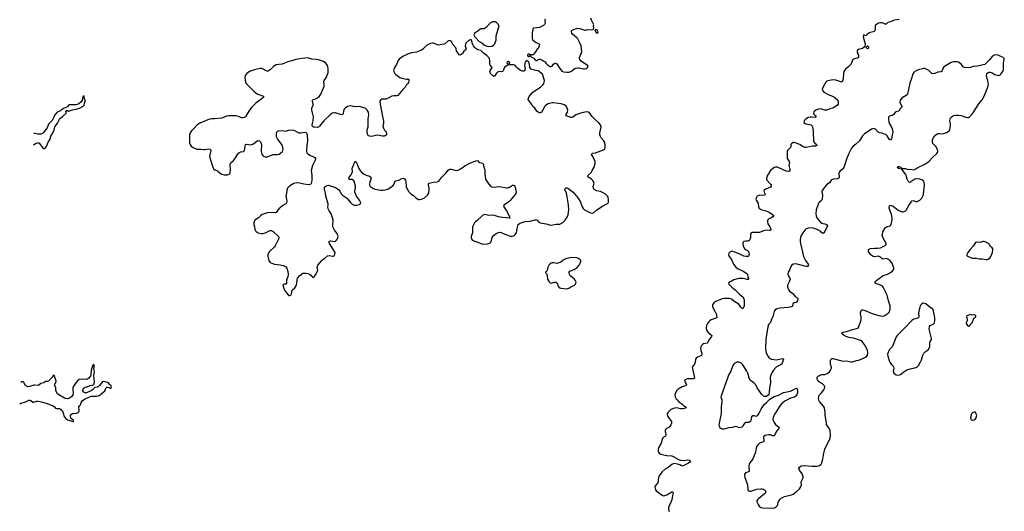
# Model space of a CAD drawing. Header units: inches. Extents: x 1835039 to 2027607, y 642849 to 774141.
# Tile 22 of 113: x 1837005 to 1856917, y 698015 to 707957. Entities that reach past the tile are written whole.
import ezdxf

# ---------------------------------------------------------------- set-up
doc = ezdxf.new("R2010")
doc.units = ezdxf.units.IN
doc.header["$MEASUREMENT"] = 0
for name, color, linetype in [('B8639', 7, 'Continuous'), ('B8649', 7, 'Continuous'), ('B8659', 7, 'Continuous'), ('B8730', 7, 'Continuous'), ('B8740', 7, 'Continuous'), ('B8750', 7, 'Continuous')]:
    doc.layers.add(name, color=color, linetype=linetype)

msp = doc.modelspace()

# ---------------------------------------------------------------- linework, layer by layer
at = {"layer": 'B8639', "color": 6, "elevation": 500}
msp.add_lwpolyline([(1837886, 700000), (1837903, 699930), (1837930, 699896), (1837970, 699865), (1838046, 699846), (1838090, 699826), (1838095, 699830), (1838093, 699850), (1838042, 699902), (1838030, 699923), (1838030, 699954), (1838050, 699982), (1838070, 699993), (1838150, 699998), (1838160, 700000)], dxfattribs=at)
at = {"layer": 'B8649', "color": 6, "elevation": 600}
for points in [[(1850000, 699466), (1849978, 699390), (1849930, 699310), (1849917, 699270), (1849919, 699230), (1849926, 699210), (1849940, 699190), (1849970, 699170), (1850000, 699164)], [(1850000, 698814), (1849990, 698805), (1849938, 698730), (1849923, 698690), (1849917, 698650), (1849917, 698610), (1849910, 698590), (1849860, 698540), (1849853, 698530), (1849850, 698510), (1849862, 698450), (1849875, 698430), (1850000, 698343)]]:
    msp.add_lwpolyline(points, dxfattribs=at)
at = {"layer": 'B8659', "color": 6}
for points, elevation in [([(1850108, 700000), (1850102, 699990), (1850102, 699970), (1850115, 699930), (1850127, 699910), (1850185, 699830), (1850188, 699810), (1850185, 699790), (1850176, 699764), (1850153, 699727), (1850130, 699710), (1850083, 699690), (1850064, 699670), (1850058, 699650), (1850058, 699630), (1850074, 699570), (1850073, 699550), (1850063, 699537), (1850025, 699515), (1850010, 699502), (1850000, 699466)], 600), ([(1851193, 700000), (1851193, 699993), (1851154, 699830), (1851144, 699750), (1851163, 699710), (1851190, 699690), (1851210, 699685), (1851250, 699685), (1851350, 699711), (1851430, 699720), (1851490, 699734), (1851553, 699713), (1851590, 699714), (1851617, 699723), (1851639, 699741), (1851675, 699805), (1851690, 699815), (1851750, 699820), (1851772, 699828), (1851790, 699844), (1851802, 699870), (1851811, 699929), (1851829, 699951), (1851850, 699951), (1851890, 699940), (1851910, 699944), (1851930, 699958), (1851962, 700000)], 700), ([(1852285, 700000), (1852270, 699979), (1852242, 699910), (1852238, 699870), (1852242, 699850), (1852260, 699810), (1852290, 699773), (1852359, 699719), (1852365, 699710), (1852358, 699690), (1852310, 699638), (1852278, 699562), (1852270, 699549), (1852258, 699542), (1852250, 699539), (1852230, 699543), (1852190, 699559), (1852150, 699565), (1852082, 699550), (1852053, 699530), (1852047, 699510), (1852057, 699450), (1852051, 699430), (1852030, 699415), (1851967, 699390), (1851947, 699373), (1851914, 699330), (1851898, 699290), (1851882, 699210), (1851836, 699090), (1851802, 699038), (1851762, 698990), (1851755, 698970), (1851751, 698930), (1851752, 698890), (1851760, 698850), (1851758, 698822), (1851746, 698810), (1851682, 698790), (1851667, 698773), (1851663, 698757), (1851670, 698698), (1851704, 698610), (1851721, 698550), (1851730, 698450), (1851747, 698427), (1851770, 698422), (1851790, 698424), (1851910, 698461), (1851990, 698472), (1852023, 698470), (1852050, 698461), (1852069, 698450), (1852086, 698430), (1852090, 698409), (1852085, 698390), (1852070, 698367), (1851947, 698270), (1851925, 698250), (1851915, 698230), (1851912, 698210), (1851916, 698190), (1851937, 698150), (1851959, 698119), (1851995, 698095), (1852030, 698083), (1852210, 698077), (1852270, 698085), (1852311, 698109), (1852330, 698130), (1852339, 698150), (1852345, 698190), (1852360, 698230), (1852381, 698259), (1852402, 698278), (1852470, 698317), (1852610, 698346), (1852650, 698362), (1852710, 698409), (1852773, 698470), (1852805, 698510), (1852812, 698530), (1852813, 698550), (1852808, 698610), (1852819, 698641), (1852846, 698690), (1852849, 698710), (1852832, 698770), (1852774, 698850), (1852765, 698870), (1852764, 698890), (1852774, 698910), (1852810, 698932), (1852870, 698943), (1853030, 698925), (1853130, 698928), (1853177, 698943), (1853210, 698970), (1853224, 698996), (1853250, 699070), (1853268, 699192), (1853288, 699270), (1853313, 699330), (1853397, 699490), (1853402, 699550), (1853397, 699657), (1853385, 699685), (1853345, 699730), (1853323, 699770), (1853319, 699810), (1853292, 699950), (1853291, 700000)], 700), ([(1856265, 700000), (1856255, 699985), (1856231, 699910), (1856240, 699880), (1856250, 699866), (1856270, 699856), (1856310, 699867), (1856330, 699881), (1856350, 699905), (1856362, 699950), (1856358, 699970), (1856343, 700000)], 700), ([(1850000, 699164), (1850090, 699146), (1850190, 699138), (1850237, 699117), (1850330, 699063), (1850370, 699046), (1850430, 699041), (1850514, 699054), (1850551, 699050), (1850570, 699030), (1850554, 699010), (1850527, 698990), (1850450, 698946), (1850410, 698931), (1850390, 698934), (1850354, 698954), (1850310, 698971), (1850250, 698979), (1850223, 698977), (1850190, 698961), (1850118, 698902), (1850059, 698870), (1850000, 698814)], 600), ([(1850000, 698343), (1850010, 698336), (1850030, 698330), (1850050, 698334), (1850090, 698351), (1850190, 698410), (1850214, 698410), (1850222, 698390), (1850207, 698333), (1850193, 698250), (1850129, 698090), (1850126, 698050), (1850140, 698010)], 600)]:
    msp.add_lwpolyline(points, dxfattribs=dict(at, elevation=elevation))
at = {"layer": 'B8730', "color": 6, "elevation": 500}
for points in [[(1837282, 705428), (1837340, 705460), (1837370, 705469), (1837390, 705464), (1837397, 705457), (1837470, 705366), (1837490, 705352), (1837510, 705351), (1837530, 705365), (1837546, 705390), (1837581, 705479), (1837616, 705530), (1837637, 705603), (1837670, 705658), (1837699, 705730), (1837715, 705790), (1837770, 705867), (1837819, 705961), (1837862, 705990), (1837942, 706070), (1837945, 706090), (1837941, 706110), (1837950, 706122), (1837970, 706119), (1837990, 706109), (1838070, 706133), (1838150, 706149), (1838211, 706170), (1838291, 706210), (1838311, 706230), (1838316, 706270), (1838331, 706311), (1838330, 706334), (1838314, 706350), (1838311, 706411), (1838290, 706411), (1838279, 706390), (1838267, 706333), (1838247, 706293), (1838204, 706256), (1838145, 706235), (1838030, 706238), (1838006, 706234), (1837993, 706227), (1837970, 706198), (1837903, 706170), (1837846, 706130), (1837828, 706112), (1837763, 706090), (1837716, 706030), (1837697, 705983), (1837661, 705919), (1837590, 705846), (1837558, 705770), (1837540, 705740), (1837486, 705674), (1837464, 705656), (1837430, 705644), (1837370, 705640), (1837310, 705658), (1837294, 705655)], [(1838160, 700000), (1838176, 700004), (1838190, 700012), (1838203, 700030), (1838209, 700050), (1838201, 700130), (1838213, 700150), (1838232, 700168), (1838255, 700230), (1838270, 700252), (1838292, 700270), (1838329, 700291), (1838450, 700343), (1838555, 700345), (1838590, 700348), (1838610, 700355), (1838633, 700370), (1838724, 700450), (1838739, 700470), (1838750, 700508), (1838770, 700524), (1838790, 700525), (1838816, 700516), (1838830, 700505), (1838850, 700505), (1838856, 700510), (1838861, 700530), (1838856, 700550), (1838822, 700582), (1838801, 700610), (1838730, 700636), (1838690, 700637), (1838670, 700624), (1838620, 700560), (1838590, 700534), (1838570, 700525), (1838524, 700516), (1838474, 700470), (1838447, 700453), (1838350, 700413), (1838330, 700410), (1838310, 700415), (1838292, 700430), (1838283, 700450), (1838283, 700470), (1838289, 700491), (1838307, 700513), (1838330, 700523), (1838370, 700532), (1838430, 700560), (1838476, 700564), (1838501, 700579), (1838510, 700593), (1838517, 700630), (1838501, 700759), (1838515, 700830), (1838505, 700910), (1838510, 700930), (1838510, 700982), (1838504, 700976), (1838490, 700975), (1838487, 700970), (1838450, 700867), (1838445, 700770), (1838437, 700750), (1838406, 700710), (1838386, 700694), (1838356, 700684), (1838290, 700689), (1838210, 700684), (1838190, 700670), (1838139, 700610), (1838089, 700531), (1838081, 700510), (1838079, 700470), (1838086, 700410), (1838077, 700370), (1838050, 700329), (1838010, 700301), (1837970, 700293), (1837930, 700297), (1837910, 700304), (1837797, 700370), (1837772, 700392), (1837739, 700450), (1837734, 700510), (1837709, 700570), (1837713, 700587), (1837737, 700610), (1837740, 700650), (1837730, 700690), (1837713, 700730), (1837710, 700754), (1837704, 700764), (1837690, 700771), (1837663, 700730), (1837590, 700646), (1837570, 700641), (1837530, 700641), (1837490, 700611), (1837430, 700597), (1837394, 700566), (1837379, 700561), (1837310, 700568), (1837290, 700566), (1837210, 700539), (1837170, 700535), (1837145, 700545), (1837123, 700563), (1837104, 700590), (1837090, 700630), (1837070, 700635), (1837050, 700631), (1837030, 700621), (1837027, 700618)], [(1837005, 700190), (1837030, 700201), (1837130, 700227), (1837190, 700260), (1837210, 700263), (1837230, 700254), (1837270, 700224), (1837281, 700221), (1837290, 700220), (1837350, 700240), (1837370, 700240), (1837410, 700235), (1837540, 700200), (1837681, 700150), (1837706, 700130), (1837730, 700102), (1837750, 700091), (1837810, 700095), (1837830, 700084), (1837874, 700030), (1837884, 700010), (1837886, 700000)]]:
    msp.add_lwpolyline(points, dxfattribs=at)
at = {"layer": 'B8740', "color": 6, "elevation": 600}
for points in [[(1846610, 707915), (1846568, 707912), (1846526, 707894), (1846496, 707870), (1846439, 707801), (1846415, 707785), (1846390, 707775), (1846330, 707772), (1846316, 707764), (1846270, 707727), (1846211, 707690), (1846196, 707670), (1846191, 707650), (1846211, 707610), (1846299, 707519), (1846350, 707488), (1846403, 707443), (1846450, 707422), (1846490, 707415), (1846550, 707424), (1846590, 707443), (1846617, 707470), (1846638, 707550), (1846641, 707630), (1846697, 707810), (1846698, 707830), (1846679, 707870), (1846650, 707900), (1846630, 707911)], [(1848650, 707758), (1848634, 707750), (1848662, 707690), (1848690, 707686), (1848698, 707690), (1848702, 707710), (1848690, 707738), (1848670, 707755)], [(1846130, 707554), (1846090, 707539), (1846030, 707484), (1846020, 707460), (1846017, 707430), (1846033, 707370), (1846030, 707350), (1845990, 707320), (1845950, 707268), (1845930, 707251), (1845910, 707242), (1845890, 707250), (1845876, 707270), (1845839, 707330), (1845831, 707370), (1845822, 707390), (1845771, 707450), (1845736, 707510), (1845710, 707530), (1845690, 707534), (1845670, 707527), (1845595, 707465), (1845550, 707454), (1845470, 707445), (1845410, 707470), (1845370, 707480), (1845350, 707481), (1845310, 707474), (1845270, 707457), (1845228, 707432), (1845157, 707363), (1845130, 707343), (1845030, 707298), (1844930, 707287), (1844850, 707260), (1844750, 707210), (1844682, 707158), (1844661, 707130), (1844628, 707052), (1844580, 706980), (1844569, 706950), (1844567, 706930), (1844572, 706910), (1844591, 706871), (1844609, 706849), (1844691, 706791), (1844735, 706775), (1844830, 706756), (1844870, 706752), (1844875, 706750), (1844876, 706730), (1844865, 706690), (1844854, 706670), (1844822, 706630), (1844797, 706590), (1844750, 706548), (1844650, 706426), (1844630, 706416), (1844570, 706420), (1844530, 706414), (1844470, 706376), (1844430, 706359), (1844410, 706353), (1844330, 706347), (1844302, 706330), (1844291, 706310), (1844296, 706250), (1844349, 705969), (1844364, 705910), (1844364, 705870), (1844347, 705807), (1844361, 705761), (1844384, 705724), (1844414, 705690), (1844426, 705650), (1844425, 705630), (1844396, 705610), (1844375, 705605), (1844344, 705604), (1844250, 705619), (1844210, 705617), (1844150, 705600), (1844110, 705595), (1844081, 705601), (1844055, 705615), (1844041, 705641), (1844030, 705690), (1844030, 705710), (1844031, 705730), (1844048, 705770), (1844051, 705790), (1844051, 705950), (1844067, 706030), (1844059, 706090), (1844035, 706130), (1843990, 706165), (1843870, 706199), (1843770, 706197), (1843730, 706211), (1843690, 706216), (1843637, 706203), (1843585, 706170), (1843566, 706150), (1843553, 706110), (1843545, 706055), (1843530, 706038), (1843510, 706036), (1843390, 706073), (1843370, 706075), (1843330, 706067), (1843298, 706050), (1843157, 705910), (1843070, 705801), (1843050, 705782), (1843030, 705778), (1842970, 705784), (1842947, 705787), (1842930, 705796), (1842922, 705810), (1842921, 705830), (1842940, 705910), (1842949, 705990), (1842911, 706130), (1842914, 706170), (1842939, 706230), (1842941, 706250), (1842924, 706310), (1842925, 706330), (1842937, 706343), (1842990, 706357), (1843026, 706374), (1843068, 706410), (1843095, 706450), (1843159, 706610), (1843162, 706650), (1843157, 706710), (1843165, 706730), (1843208, 706792), (1843240, 706890), (1843244, 706970), (1843228, 707030), (1843195, 707075), (1843148, 707110), (1843047, 707147), (1843010, 707154), (1842910, 707162), (1842830, 707183), (1842710, 707175), (1842590, 707151), (1842510, 707125), (1842430, 707106), (1842360, 707080), (1842310, 707055), (1842246, 707054), (1842190, 707042), (1842137, 707010), (1842070, 706943), (1842030, 706918), (1842010, 706915), (1841990, 706921), (1841930, 706960), (1841903, 706970), (1841870, 706973), (1841750, 706946), (1841653, 706907), (1841595, 706870), (1841563, 706830), (1841556, 706790), (1841573, 706690), (1841590, 706663), (1841738, 706510), (1841789, 706470), (1841824, 706450), (1841933, 706410), (1841936, 706390), (1841918, 706370), (1841783, 706270), (1841690, 706179), (1841639, 706110), (1841577, 706003), (1841568, 705992), (1841542, 705978), (1841510, 705971), (1841490, 705974), (1841430, 706002), (1841374, 706014), (1841230, 706016), (1841190, 706007), (1841090, 705964), (1840950, 705952), (1840890, 705955), (1840853, 705947), (1840807, 705933), (1840650, 705863), (1840590, 705821), (1840530, 705766), (1840481, 705710), (1840455, 705670), (1840441, 705630), (1840437, 705590), (1840437, 705510), (1840442, 705470), (1840452, 705430), (1840470, 705398), (1840513, 705373), (1840590, 705341), (1840610, 705337), (1840670, 705338), (1840730, 705329), (1840750, 705329), (1840830, 705346), (1840858, 705338), (1840864, 705330), (1840867, 705310), (1840841, 705190), (1840895, 705015), (1840923, 704943), (1840950, 704919), (1840990, 704908), (1841010, 704897), (1841056, 704856), (1841092, 704832), (1841138, 704818), (1841190, 704817), (1841210, 704820), (1841237, 704830), (1841254, 704846), (1841261, 704859), (1841268, 704930), (1841259, 705010), (1841262, 705038), (1841275, 705065), (1841330, 705111), (1841370, 705165), (1841407, 705233), (1841430, 705259), (1841470, 705282), (1841528, 705292), (1841549, 705311), (1841561, 705350), (1841570, 705430), (1841582, 705438), (1841590, 705441), (1841670, 705428), (1841690, 705430), (1841736, 705450), (1841810, 705506), (1841830, 705515), (1841857, 705510), (1841877, 705490), (1841895, 705435), (1841889, 705289), (1841900, 705240), (1841915, 705215), (1841938, 705198), (1841970, 705187), (1842010, 705185), (1842130, 705229), (1842210, 705232), (1842250, 705240), (1842310, 705286), (1842324, 705310), (1842330, 705350), (1842315, 705410), (1842306, 705430), (1842217, 705550), (1842198, 705590), (1842197, 705637), (1842201, 705670), (1842210, 705694), (1842230, 705710), (1842316, 705716), (1842390, 705706), (1842410, 705708), (1842450, 705724), (1842490, 705728), (1842550, 705722), (1842650, 705670), (1842690, 705668), (1842770, 705682), (1842790, 705678), (1842805, 705665), (1842817, 705630), (1842823, 705510), (1842810, 705426), (1842802, 705322), (1842805, 705285), (1842819, 705259), (1842850, 705230), (1842888, 705210), (1842950, 705186), (1842974, 705170), (1842985, 705150), (1842984, 705130), (1842924, 705010), (1842899, 704910), (1842913, 704810), (1842912, 704710), (1842907, 704673), (1842896, 704644), (1842876, 704624), (1842850, 704619), (1842749, 704630), (1842670, 704654), (1842610, 704657), (1842550, 704643), (1842470, 704600), (1842424, 704550), (1842404, 704510), (1842401, 704450), (1842389, 704390), (1842405, 704290), (1842398, 704250), (1842385, 704235), (1842323, 704197), (1842278, 704162), (1842244, 704130), (1842190, 704061), (1842170, 704050), (1842110, 704061), (1842010, 704051), (1841910, 704015), (1841883, 703997), (1841830, 703943), (1841760, 703900), (1841750, 703888), (1841741, 703850), (1841741, 703810), (1841754, 703770), (1841757, 703730), (1841770, 703691), (1841790, 703674), (1841830, 703650), (1841890, 703634), (1841930, 703635), (1841990, 703652), (1842050, 703689), (1842070, 703694), (1842090, 703692), (1842130, 703672), (1842239, 703570), (1842247, 703550), (1842246, 703530), (1842173, 703387), (1842156, 703364), (1842055, 703270), (1842025, 703210), (1842024, 703170), (1842045, 703090), (1842071, 703050), (1842107, 703030), (1842155, 703015), (1842210, 703005), (1842270, 703003), (1842330, 702987), (1842390, 702957), (1842410, 702930), (1842426, 702866), (1842434, 702810), (1842426, 702754), (1842403, 702690), (1842403, 702630), (1842390, 702610), (1842350, 702609), (1842339, 702601), (1842328, 702590), (1842331, 702570), (1842358, 702490), (1842410, 702430), (1842436, 702390), (1842450, 702381), (1842470, 702377), (1842490, 702387), (1842501, 702410), (1842516, 702484), (1842570, 702534), (1842602, 702590), (1842611, 702630), (1842615, 702705), (1842623, 702730), (1842670, 702786), (1842730, 702829), (1842750, 702833), (1842790, 702830), (1842830, 702823), (1842864, 702810), (1842891, 702790), (1842926, 702750), (1842950, 702748), (1842970, 702767), (1842990, 702797), (1843028, 702870), (1843032, 702890), (1843023, 702950), (1843033, 702990), (1843113, 703087), (1843138, 703110), (1843171, 703129), (1843230, 703179), (1843270, 703189), (1843330, 703177), (1843350, 703178), (1843368, 703192), (1843378, 703210), (1843384, 703250), (1843267, 703430), (1843261, 703450), (1843262, 703470), (1843270, 703479), (1843290, 703483), (1843370, 703474), (1843390, 703481), (1843410, 703496), (1843432, 703528), (1843443, 703570), (1843441, 703590), (1843427, 703630), (1843370, 703702), (1843340, 703770), (1843337, 703790), (1843347, 703910), (1843305, 704030), (1843262, 704090), (1843244, 704130), (1843239, 704170), (1843245, 704210), (1843242, 704230), (1843193, 704390), (1843186, 704450), (1843167, 704533), (1843170, 704570), (1843203, 704597), (1843250, 704608), (1843290, 704600), (1843390, 704566), (1843450, 704520), (1843481, 704490), (1843513, 704430), (1843530, 704408), (1843616, 704356), (1843636, 704336), (1843690, 704268), (1843730, 704229), (1843770, 704209), (1843813, 704207), (1843870, 704217), (1843890, 704230), (1843898, 704242), (1843901, 704250), (1843896, 704270), (1843875, 704310), (1843819, 704390), (1843785, 704470), (1843781, 704490), (1843793, 704550), (1843794, 704590), (1843770, 704690), (1843750, 704718), (1843730, 704726), (1843668, 704728), (1843661, 704750), (1843670, 704770), (1843710, 704821), (1843724, 704850), (1843733, 704890), (1843730, 704950), (1843735, 704970), (1843790, 705098), (1843810, 705086), (1843841, 705001), (1843865, 704950), (1843888, 704910), (1843910, 704882), (1843971, 704830), (1844010, 704812), (1844079, 704790), (1844108, 704770), (1844112, 704750), (1844109, 704730), (1844085, 704670), (1844076, 704630), (1844078, 704618), (1844089, 704589), (1844145, 704550), (1844190, 704533), (1844310, 704510), (1844350, 704509), (1844430, 704520), (1844450, 704529), (1844496, 704564), (1844550, 704595), (1844574, 704626), (1844601, 704690), (1844610, 704700), (1844671, 704709), (1844730, 704746), (1844770, 704754), (1844790, 704740), (1844806, 704706), (1844811, 704690), (1844822, 704570), (1844874, 704474), (1844913, 704433), (1844970, 704402), (1845014, 704354), (1845070, 704324), (1845090, 704321), (1845130, 704330), (1845190, 704357), (1845251, 704409), (1845266, 704430), (1845278, 704462), (1845288, 704510), (1845286, 704550), (1845273, 704610), (1845272, 704630), (1845283, 704650), (1845310, 704660), (1845370, 704672), (1845450, 704675), (1845481, 704690), (1845541, 704770), (1845626, 704854), (1845670, 704914), (1845690, 704930), (1845710, 704934), (1845730, 704932), (1845830, 704909), (1845870, 704916), (1845930, 704945), (1846010, 705001), (1846105, 705055), (1846250, 705112), (1846270, 705105), (1846293, 705073), (1846306, 705066), (1846370, 705053), (1846387, 705030), (1846391, 704971), (1846411, 704930), (1846414, 704910), (1846410, 704850), (1846424, 704730), (1846492, 704632), (1846530, 704585), (1846550, 704574), (1846570, 704570), (1846710, 704584), (1846850, 704555), (1846870, 704555), (1846910, 704570), (1846970, 704609), (1846990, 704612), (1847010, 704602), (1847020, 704590), (1847028, 704568), (1847043, 704470), (1847041, 704450), (1847032, 704430), (1846922, 704298), (1846890, 704270), (1846805, 704210), (1846791, 704190), (1846793, 704170), (1846850, 704090), (1846903, 703990), (1846914, 703946), (1846770, 703957), (1846690, 703973), (1846590, 704001), (1846490, 703997), (1846410, 704016), (1846390, 704012), (1846370, 704001), (1846250, 703887), (1846222, 703870), (1846202, 703850), (1846165, 703770), (1846162, 703650), (1846137, 703570), (1846136, 703550), (1846139, 703530), (1846149, 703509), (1846186, 703486), (1846270, 703460), (1846350, 703426), (1846390, 703419), (1846465, 703425), (1846510, 703439), (1846530, 703455), (1846547, 703490), (1846559, 703550), (1846570, 703570), (1846588, 703590), (1846638, 703630), (1846690, 703656), (1846730, 703657), (1846817, 703617), (1846930, 703578), (1846970, 703577), (1847008, 703590), (1847028, 703610), (1847051, 703650), (1847060, 703690), (1847063, 703737), (1847085, 703815), (1847110, 703837), (1847163, 703857), (1847233, 703873), (1847330, 703880), (1847430, 703910), (1847450, 703912), (1847470, 703903), (1847504, 703864), (1847530, 703850), (1847650, 703827), (1847710, 703806), (1847730, 703804), (1847790, 703806), (1847850, 703819), (1847930, 703824), (1847987, 703853), (1848036, 703904), (1848076, 703964), (1848095, 704010), (1848112, 704110), (1848103, 704210), (1848078, 704378), (1848060, 704450), (1848034, 704510), (1848032, 704530), (1848036, 704544), (1848050, 704554), (1848070, 704558), (1848090, 704552), (1848195, 704470), (1848300, 704350), (1848346, 704266), (1848383, 704170), (1848401, 704141), (1848430, 704115), (1848550, 704049), (1848590, 704043), (1848610, 704049), (1848677, 704110), (1848790, 704189), (1848882, 704230), (1848898, 704242), (1848912, 704270), (1848915, 704315), (1848906, 704366), (1848891, 704390), (1848850, 704428), (1848790, 704464), (1848750, 704480), (1848670, 704495), (1848623, 704523), (1848609, 704549), (1848605, 704585), (1848625, 704650), (1848586, 704710), (1848566, 704730), (1848504, 704770), (1848494, 704790), (1848503, 704810), (1848559, 704870), (1848585, 704910), (1848626, 704990), (1848640, 705050), (1848644, 705090), (1848639, 705110), (1848579, 705210), (1848571, 705230), (1848573, 705247), (1848590, 705256), (1848650, 705263), (1848813, 705327), (1848836, 705344), (1848848, 705370), (1848848, 705412), (1848836, 705476), (1848817, 705510), (1848763, 705570), (1848750, 705595), (1848740, 705630), (1848740, 705670), (1848762, 705790), (1848752, 705830), (1848718, 705870), (1848649, 705929), (1848581, 706001), (1848531, 706071), (1848510, 706086), (1848495, 706090), (1848469, 706091), (1848370, 706074), (1848291, 706049), (1848250, 706030), (1848193, 705987), (1848170, 705976), (1848150, 705976), (1848066, 706010), (1848049, 706030), (1848084, 706090), (1848089, 706130), (1848070, 706189), (1848052, 706212), (1848017, 706237), (1847957, 706257), (1847850, 706266), (1847790, 706279), (1847770, 706278), (1847690, 706253), (1847637, 706223), (1847623, 706210), (1847572, 706108), (1847555, 706085), (1847530, 706075), (1847510, 706077), (1847490, 706087), (1847466, 706106), (1847426, 706166), (1847385, 706205), (1847362, 706242), (1847294, 706330), (1847289, 706350), (1847310, 706401), (1847370, 706480), (1847408, 706512), (1847537, 706590), (1847590, 706648), (1847604, 706670), (1847611, 706691), (1847616, 706730), (1847576, 706856), (1847490, 706925), (1847417, 706937), (1847369, 706949), (1847350, 706959), (1847324, 706990), (1847317, 707057), (1847294, 707114), (1847270, 707128), (1847250, 707128), (1847230, 707098), (1847219, 707070), (1847215, 707030), (1847224, 706970), (1847223, 706950), (1847218, 706930), (1847203, 706917), (1847190, 706913), (1847170, 706915), (1847130, 706930), (1847070, 706974), (1847050, 706994), (1847030, 707024), (1847010, 707041), (1846990, 707047), (1846916, 707044), (1846883, 707037), (1846850, 707024), (1846807, 706993), (1846795, 706970), (1846790, 706930), (1846771, 706910), (1846750, 706906), (1846710, 706908), (1846670, 706896), (1846646, 706874), (1846610, 706817), (1846590, 706813), (1846567, 706827), (1846529, 706870), (1846514, 706910), (1846518, 706930), (1846530, 706950), (1846549, 706970), (1846559, 706990), (1846516, 707036), (1846512, 707052), (1846514, 707130), (1846507, 707170), (1846455, 707235), (1846382, 707282), (1846344, 707324), (1846330, 707333), (1846270, 707350), (1846230, 707376), (1846210, 707396), (1846181, 707430), (1846164, 707470), (1846145, 707545)], [(1846890, 707112), (1846859, 707090), (1846862, 707070), (1846870, 707065), (1846890, 707065), (1846910, 707078), (1846919, 707090), (1846906, 707106)], [(1847310, 707258), (1847290, 707258), (1847274, 707250), (1847274, 707230), (1847290, 707214), (1847310, 707214), (1847322, 707218), (1847326, 707250)], [(1848170, 703145), (1848070, 703131), (1848013, 703107), (1847946, 703054), (1847890, 703030), (1847867, 703027), (1847810, 703043), (1847770, 703041), (1847750, 703034), (1847730, 703023), (1847705, 702995), (1847686, 702950), (1847673, 702886), (1847637, 702850), (1847642, 702830), (1847664, 702810), (1847673, 702793), (1847680, 702710), (1847710, 702656), (1847730, 702638), (1847750, 702632), (1847829, 702649), (1847850, 702647), (1847872, 702630), (1847896, 702570), (1847909, 702550), (1847930, 702535), (1847948, 702528), (1848070, 702516), (1848110, 702528), (1848150, 702555), (1848224, 702590), (1848246, 702610), (1848255, 702630), (1848256, 702650), (1848240, 702690), (1848216, 702716), (1848139, 702779), (1848123, 702803), (1848116, 702830), (1848120, 702850), (1848133, 702870), (1848217, 702903), (1848276, 702944), (1848318, 702990), (1848342, 703030), (1848354, 703070), (1848350, 703090), (1848342, 703102), (1848307, 703127), (1848270, 703141)]]:
    msp.add_lwpolyline(points, close=True, dxfattribs=at)
msp.add_lwpolyline([(1847632, 707970), (1847628, 707950), (1847630, 707890), (1847621, 707859), (1847601, 707839), (1847520, 707800), (1847397, 707783), (1847390, 707778), (1847375, 707730), (1847368, 707688), (1847368, 707592), (1847376, 707550), (1847450, 707495), (1847511, 707471), (1847516, 707450), (1847498, 707390), (1847487, 707373), (1847470, 707362), (1847435, 707305), (1847402, 707270), (1847394, 707246), (1847350, 707246), (1847338, 707242), (1847334, 707210), (1847413, 707173), (1847422, 707150), (1847450, 707132), (1847470, 707132), (1847489, 707151), (1847510, 707162), (1847530, 707162), (1847565, 707145), (1847590, 707122), (1847630, 707102), (1847651, 707071), (1847671, 707051), (1847730, 707012), (1847750, 707011), (1847770, 707018), (1847802, 707058), (1847824, 707076), (1847850, 707079), (1847870, 707064), (1847912, 706990), (1847970, 706916), (1848005, 706905), (1848070, 706899), (1848110, 706899), (1848150, 706908), (1848230, 706967), (1848250, 706977), (1848290, 706986), (1848310, 706985), (1848350, 706979), (1848410, 706962), (1848430, 706961), (1848470, 706973), (1848489, 706990), (1848498, 707010), (1848493, 707030), (1848481, 707041), (1848406, 707086), (1848360, 707120), (1848330, 707150), (1848324, 707170), (1848326, 707190), (1848370, 707310), (1848358, 707430), (1848318, 707518), (1848289, 707569), (1848270, 707592), (1848185, 707665), (1848168, 707688), (1848161, 707710), (1848163, 707730), (1848176, 707744), (1848203, 707757), (1848290, 707786), (1848330, 707780), (1848435, 707745), (1848455, 707745), (1848490, 707758), (1848570, 707751), (1848599, 707761), (1848615, 707785), (1848609, 707830), (1848613, 707850), (1848566, 707946), (1848553, 707990)], dxfattribs=at)
at = {"layer": 'B8750', "color": 6}
for points, elevation in [([(1854790, 707960), (1854690, 707946), (1854650, 707927), (1854587, 707910), (1854562, 707898), (1854530, 707870), (1854510, 707868), (1854470, 707888), (1854450, 707892), (1854410, 707893), (1854370, 707884), (1854330, 707862), (1854315, 707850), (1854305, 707835), (1854307, 707753), (1854290, 707725), (1854268, 707712), (1854203, 707697), (1854174, 707686), (1854141, 707659), (1854130, 707644), (1854110, 707632), (1854083, 707643), (1854070, 707654), (1854064, 707610), (1854101, 707470), (1854104, 707450), (1854098, 707422), (1854080, 707400), (1854050, 707374), (1853970, 707355), (1853950, 707342), (1853942, 707330), (1853940, 707310), (1853966, 707230), (1853970, 707210), (1853968, 707190), (1853944, 707176), (1853870, 707159), (1853856, 707150), (1853810, 707052), (1853770, 707009), (1853705, 706955), (1853688, 706932), (1853673, 706907), (1853664, 706876), (1853659, 706761), (1853648, 706712), (1853630, 706700), (1853610, 706702), (1853507, 706733), (1853450, 706739), (1853350, 706724), (1853330, 706714), (1853307, 706693), (1853278, 706650), (1853237, 706570), (1853233, 706550), (1853238, 706530), (1853270, 706490), (1853370, 706439), (1853463, 706403), (1853499, 706379), (1853547, 706330), (1853558, 706310), (1853556, 706250), (1853541, 706230), (1853515, 706210), (1853450, 706169), (1853386, 706154), (1853330, 706129), (1853290, 706127), (1853230, 706147), (1853190, 706154), (1853158, 706150), (1853105, 706130), (1853066, 706094), (1853058, 706070), (1853067, 706047), (1853101, 706010), (1853113, 705990), (1853090, 705981), (1853010, 705989), (1852990, 705988), (1852960, 705980), (1852938, 705970), (1852889, 705930), (1852869, 705910), (1852864, 705890), (1852872, 705870), (1852902, 705850), (1853009, 705829), (1853033, 705810), (1853040, 705790), (1853042, 705750), (1853052, 705692), (1853059, 705510), (1853065, 705490), (1853080, 705470), (1853119, 705430), (1853123, 705410), (1853098, 705402), (1853030, 705397), (1852910, 705370), (1852890, 705371), (1852846, 705386), (1852781, 705430), (1852690, 705467), (1852670, 705472), (1852649, 705471), (1852611, 705450), (1852602, 705430), (1852598, 705390), (1852591, 705370), (1852539, 705321), (1852531, 705310), (1852528, 705290), (1852524, 705190), (1852528, 705150), (1852565, 705090), (1852570, 705070), (1852561, 705010), (1852580, 704930), (1852581, 704910), (1852573, 704890), (1852550, 704886), (1852506, 704894), (1852430, 704925), (1852330, 704975), (1852290, 704976), (1852270, 704970), (1852236, 704950), (1852190, 704905), (1852130, 704810), (1852107, 704750), (1852108, 704730), (1852115, 704710), (1852189, 704630), (1852203, 704610), (1852204, 704590), (1852186, 704570), (1852094, 704530), (1852063, 704510), (1852057, 704490), (1852061, 704470), (1852080, 704430), (1852074, 704410), (1852030, 704402), (1851972, 704408), (1851950, 704405), (1851922, 704390), (1851898, 704350), (1851894, 704330), (1851896, 704310), (1851938, 704250), (1851944, 704170), (1851950, 704150), (1851960, 704140), (1851970, 704130), (1852010, 704112), (1852077, 704097), (1852147, 704070), (1852244, 704010), (1852246, 703990), (1852235, 703970), (1852204, 703950), (1852153, 703927), (1852134, 703910), (1852126, 703890), (1852126, 703870), (1852136, 703830), (1852175, 703770), (1852192, 703730), (1852194, 703706), (1852183, 703697), (1852170, 703695), (1852110, 703699), (1852050, 703690), (1851966, 703654), (1851930, 703652), (1851844, 703656), (1851809, 703651), (1851795, 703645), (1851784, 703616), (1851785, 703550), (1851770, 703506), (1851750, 703485), (1851730, 703478), (1851690, 703480), (1851650, 703472), (1851632, 703450), (1851629, 703431), (1851635, 703385), (1851654, 703334), (1851670, 703319), (1851724, 703290), (1851744, 703270), (1851755, 703210), (1851753, 703190), (1851742, 703178), (1851729, 703171), (1851690, 703167), (1851650, 703172), (1851582, 703210), (1851510, 703242), (1851410, 703274), (1851390, 703271), (1851376, 703264), (1851359, 703250), (1851347, 703233), (1851342, 703210), (1851352, 703170), (1851400, 703110), (1851441, 703010), (1851489, 702950), (1851536, 702916), (1851650, 702862), (1851716, 702816), (1851725, 702805), (1851728, 702748), (1851741, 702730), (1851746, 702710), (1851736, 702704), (1851710, 702700), (1851675, 702715), (1851630, 702723), (1851550, 702721), (1851450, 702696), (1851390, 702664), (1851351, 702650), (1851338, 702630), (1851349, 702610), (1851408, 702550), (1851477, 702497), (1851574, 702394), (1851629, 702350), (1851637, 702337), (1851654, 702294), (1851658, 702250), (1851653, 702170), (1851644, 702136), (1851630, 702113), (1851610, 702123), (1851590, 702145), (1851565, 702185), (1851545, 702205), (1851470, 702250), (1851410, 702300), (1851390, 702310), (1851350, 702318), (1851244, 702316), (1851208, 702310), (1851080, 702260), (1851050, 702238), (1851028, 702210), (1851018, 702190), (1851015, 702150), (1851064, 702064), (1851087, 702010), (1851102, 701950), (1851100, 701930), (1851082, 701918), (1850992, 701888), (1850962, 701870), (1850942, 701850), (1850914, 701810), (1850897, 701770), (1850887, 701710), (1850899, 701670), (1850927, 701630), (1850999, 701570), (1850997, 701550), (1850948, 701490), (1850922, 701430), (1850910, 701414), (1850835, 701405), (1850812, 701390), (1850796, 701370), (1850781, 701339), (1850775, 701310), (1850781, 701270), (1850801, 701210), (1850799, 701181), (1850792, 701168), (1850780, 701160), (1850710, 701131), (1850685, 701110), (1850674, 701090), (1850666, 701030), (1850659, 701010), (1850649, 700991), (1850603, 700930), (1850645, 700750), (1850649, 700710), (1850626, 700694), (1850508, 700692), (1850477, 700683), (1850457, 700670), (1850450, 700650), (1850486, 700590), (1850488, 700570), (1850468, 700552), (1850403, 700530), (1850318, 700482), (1850286, 700450), (1850258, 700390), (1850255, 700370), (1850264, 700330), (1850283, 700290), (1850298, 700270), (1850338, 700230), (1850396, 700190), (1850430, 700152), (1850468, 700130), (1850480, 700110), (1850450, 700091), (1850410, 700087), (1850370, 700090), (1850290, 700105), (1850250, 700100), (1850170, 700071), (1850124, 700030), (1850108, 700000)], 600), ([(1853291, 700000), (1853291, 700010), (1853279, 700110), (1853263, 700143), (1853178, 700238), (1853165, 700265), (1853161, 700290), (1853163, 700330), (1853176, 700364), (1853221, 700410), (1853269, 700471), (1853283, 700497), (1853287, 700530), (1853276, 700556), (1853243, 700590), (1853178, 700630), (1853153, 700650), (1853133, 700690), (1853130, 700710), (1853135, 700730), (1853150, 700750), (1853190, 700770), (1853230, 700781), (1853290, 700785), (1853323, 700797), (1853351, 700810), (1853381, 700839), (1853402, 700870), (1853420, 700910), (1853421, 700930), (1853403, 700983), (1853399, 701030), (1853404, 701070), (1853410, 701087), (1853430, 701104), (1853450, 701104), (1853630, 701057), (1853670, 701053), (1853730, 701055), (1853810, 701040), (1853850, 701041), (1853930, 701065), (1853970, 701071), (1854010, 701086), (1854110, 701130), (1854138, 701150), (1854150, 701170), (1854158, 701230), (1854152, 701270), (1854101, 701370), (1854041, 701450), (1854010, 701470), (1853970, 701486), (1853870, 701514), (1853770, 701530), (1853717, 701550), (1853677, 701570), (1853650, 701590), (1853633, 701610), (1853635, 701630), (1853661, 701639), (1853750, 701659), (1853845, 701695), (1853929, 701711), (1853950, 701720), (1853966, 701734), (1853976, 701750), (1854023, 701890), (1854025, 701950), (1854007, 702010), (1854007, 702030), (1854032, 702088), (1854050, 702090), (1854123, 702070), (1854225, 702025), (1854330, 701989), (1854410, 701969), (1854450, 701964), (1854484, 701970), (1854550, 702006), (1854570, 702022), (1854593, 702050), (1854607, 702110), (1854607, 702170), (1854574, 702274), (1854550, 702385), (1854525, 702425), (1854466, 702550), (1854452, 702570), (1854414, 702590), (1854320, 702620), (1854308, 702630), (1854307, 702650), (1854318, 702670), (1854340, 702690), (1854470, 702787), (1854552, 702808), (1854641, 702859), (1854670, 702890), (1854681, 702910), (1854685, 702930), (1854667, 702970), (1854649, 703030), (1854610, 703080), (1854575, 703110), (1854550, 703124), (1854530, 703128), (1854470, 703116), (1854450, 703120), (1854400, 703160), (1854370, 703172), (1854290, 703160), (1854253, 703173), (1854221, 703201), (1854185, 703250), (1854173, 703270), (1854169, 703290), (1854173, 703307), (1854190, 703322), (1854210, 703331), (1854290, 703338), (1854350, 703334), (1854410, 703346), (1854506, 703390), (1854530, 703410), (1854531, 703430), (1854461, 703550), (1854450, 703590), (1854451, 703610), (1854463, 703670), (1854510, 703751), (1854550, 703774), (1854610, 703788), (1854626, 703814), (1854647, 703910), (1854649, 703950), (1854637, 704017), (1854590, 704144), (1854588, 704172), (1854593, 704190), (1854610, 704203), (1854650, 704195), (1854670, 704186), (1854770, 704106), (1854850, 704070), (1854871, 704069), (1854910, 704086), (1854930, 704105), (1854990, 704216), (1855020, 704250), (1855050, 704295), (1855070, 704304), (1855130, 704282), (1855157, 704283), (1855206, 704310), (1855231, 704329), (1855248, 704350), (1855271, 704390), (1855284, 704430), (1855304, 704610), (1855295, 704665), (1855284, 704690), (1855250, 704719), (1855212, 704732), (1855150, 704736), (1855110, 704731), (1855030, 704675), (1855010, 704668), (1854990, 704671), (1854970, 704690), (1854950, 704735), (1854924, 704824), (1854857, 704917), (1854835, 704935), (1854778, 704950), (1854753, 704970), (1854770, 704987), (1854790, 704988), (1854830, 704970), (1854850, 704950), (1854866, 704946), (1854890, 704950), (1854910, 704949), (1854970, 704928), (1855030, 704934), (1855090, 704924), (1855130, 704944), (1855170, 704971), (1855310, 705036), (1855350, 705060), (1855390, 705092), (1855467, 705173), (1855553, 705250), (1855567, 705270), (1855572, 705290), (1855563, 705330), (1855530, 705390), (1855473, 705453), (1855463, 705483), (1855465, 705530), (1855484, 705576), (1855529, 705631), (1855570, 705657), (1855610, 705658), (1855650, 705650), (1855690, 705654), (1855750, 705676), (1855799, 705710), (1855812, 705730), (1855831, 705810), (1855831, 705850), (1855818, 705910), (1855821, 705950), (1855838, 705982), (1855870, 706009), (1855890, 706021), (1855930, 706029), (1855989, 706029), (1856050, 706017), (1856130, 705984), (1856170, 705976), (1856190, 705978), (1856213, 705990), (1856262, 706038), (1856304, 706096), (1856394, 706246), (1856470, 706336), (1856514, 706426), (1856579, 706581), (1856594, 706650), (1856590, 706690), (1856556, 706830), (1856565, 706870), (1856590, 706890), (1856610, 706895), (1856630, 706893), (1856670, 706880), (1856727, 706847), (1856790, 706827), (1856824, 706836), (1856845, 706855), (1856885, 706910), (1856900, 706950), (1856902, 706990), (1856898, 707070), (1856917, 707150), (1856914, 707174), (1856896, 707196), (1856830, 707218), (1856790, 707238), (1856750, 707245), (1856710, 707240), (1856690, 707229), (1856670, 707212), (1856616, 707144), (1856538, 707062), (1856521, 707050), (1856370, 707015), (1856290, 707010), (1856230, 706988), (1856190, 706985), (1856110, 706992), (1856086, 707006), (1856050, 707054), (1855990, 707097), (1855950, 707108), (1855890, 707105), (1855839, 707090), (1855693, 707007), (1855671, 706970), (1855662, 706930), (1855650, 706909), (1855630, 706901), (1855570, 706893), (1855510, 706867), (1855470, 706863), (1855450, 706870), (1855390, 706932), (1855310, 706972), (1855290, 706972), (1855177, 706943), (1855110, 706907), (1855090, 706890), (1855067, 706853), (1855036, 706750), (1855007, 706673), (1854960, 706450), (1854950, 706436), (1854930, 706422), (1854850, 706375), (1854809, 706330), (1854803, 706290), (1854810, 706268), (1854847, 706210), (1854846, 706190), (1854808, 706152), (1854782, 706110), (1854728, 706092), (1854710, 706079), (1854670, 706031), (1854650, 706021), (1854592, 706008), (1854576, 705984), (1854572, 705930), (1854582, 705890), (1854598, 705850), (1854642, 705770), (1854655, 705730), (1854660, 705690), (1854659, 705650), (1854650, 705619), (1854639, 705550), (1854630, 705530), (1854610, 705529), (1854590, 705544), (1854547, 705607), (1854527, 705627), (1854450, 705662), (1854390, 705672), (1854366, 705686), (1854310, 705741), (1854290, 705751), (1854270, 705755), (1854250, 705753), (1854230, 705744), (1854165, 705695), (1854090, 705647), (1854051, 705610), (1853986, 705510), (1853910, 705433), (1853861, 705399), (1853830, 705357), (1853773, 705250), (1853725, 705135), (1853694, 705030), (1853670, 704970), (1853645, 704935), (1853590, 704890), (1853575, 704870), (1853569, 704850), (1853574, 704770), (1853568, 704750), (1853550, 704737), (1853453, 704730), (1853415, 704710), (1853379, 704661), (1853330, 704623), (1853300, 704590), (1853267, 704550), (1853230, 704490), (1853229, 704470), (1853240, 704410), (1853231, 704330), (1853217, 704303), (1853169, 704251), (1853154, 704226), (1853112, 704110), (1853104, 704030), (1853111, 703990), (1853129, 703950), (1853150, 703919), (1853203, 703863), (1853230, 703840), (1853250, 703833), (1853290, 703829), (1853330, 703808), (1853338, 703790), (1853335, 703770), (1853290, 703678), (1853270, 703650), (1853250, 703633), (1853230, 703646), (1853199, 703679), (1853130, 703715), (1853030, 703745), (1852950, 703743), (1852910, 703725), (1852881, 703699), (1852843, 703650), (1852810, 703590), (1852795, 703550), (1852790, 703510), (1852788, 703470), (1852795, 703430), (1852859, 703170), (1852897, 703090), (1852949, 703010), (1852955, 702990), (1852952, 702970), (1852935, 702965), (1852910, 702967), (1852730, 703016), (1852690, 703019), (1852650, 703010), (1852617, 702990), (1852597, 702963), (1852570, 702890), (1852549, 702850), (1852540, 702810), (1852545, 702790), (1852581, 702730), (1852584, 702710), (1852573, 702667), (1852535, 702590), (1852531, 702550), (1852536, 702530), (1852550, 702501), (1852576, 702470), (1852640, 702420), (1852690, 702362), (1852735, 702330), (1852744, 702310), (1852735, 702270), (1852710, 702240), (1852670, 702230), (1852650, 702220), (1852642, 702210), (1852633, 702167), (1852625, 702155), (1852613, 702147), (1852543, 702137), (1852374, 702126), (1852320, 702110), (1852285, 702090), (1852269, 702071), (1852263, 702057), (1852239, 701950), (1852210, 701898), (1852187, 701833), (1852149, 701790), (1852134, 701746), (1852094, 701494), (1852088, 701312), (1852097, 701250), (1852124, 701170), (1852159, 701119), (1852183, 701103), (1852212, 701092), (1852310, 701081), (1852430, 701108), (1852442, 701102), (1852451, 701090), (1852427, 701013), (1852411, 700990), (1852305, 700930), (1852247, 700870), (1852219, 700830), (1852199, 700790), (1852184, 700730), (1852186, 700610), (1852167, 700510), (1852159, 700410), (1852154, 700386), (1852139, 700361), (1852110, 700340), (1852070, 700335), (1852044, 700344), (1852010, 700374), (1851917, 700510), (1851890, 700570), (1851850, 700610), (1851783, 700663), (1851758, 700710), (1851730, 700808), (1851710, 700848), (1851630, 700974), (1851610, 701000), (1851590, 701018), (1851550, 701033), (1851509, 701031), (1851470, 701008), (1851450, 700990), (1851430, 700962), (1851387, 700850), (1851341, 700770), (1851316, 700710), (1851188, 700350), (1851186, 700330), (1851203, 700270), (1851205, 700235), (1851193, 700133), (1851193, 700000)], 700), ([(1851962, 700000), (1851969, 700010), (1852002, 700078), (1852052, 700168), (1852110, 700218), (1852154, 700266), (1852177, 700283), (1852265, 700335), (1852350, 700367), (1852450, 700415), (1852590, 700443), (1852663, 700477), (1852710, 700506), (1852730, 700490), (1852737, 700450), (1852735, 700410), (1852724, 700370), (1852711, 700349), (1852675, 700325), (1852590, 700302), (1852550, 700284), (1852477, 700243), (1852442, 700218), (1852410, 700188), (1852378, 700150), (1852306, 700030), (1852285, 700000)], 700), ([(1856343, 700000), (1856338, 700010), (1856330, 700018), (1856310, 700022), (1856270, 700008), (1856265, 700000)], 700)]:
    msp.add_lwpolyline(points, dxfattribs=dict(at, elevation=elevation))
for points, elevation in [([(1854150, 707368), (1854130, 707390), (1854129, 707410), (1854150, 707427), (1854172, 707410), (1854172, 707390), (1854163, 707377)], 600), ([(1856512, 703472), (1856490, 703470), (1856430, 703452), (1856370, 703459), (1856336, 703450), (1856290, 703378), (1856226, 703310), (1856179, 703250), (1856156, 703210), (1856156, 703190), (1856170, 703176), (1856270, 703136), (1856350, 703135), (1856410, 703123), (1856470, 703120), (1856550, 703105), (1856570, 703108), (1856590, 703111), (1856630, 703151), (1856642, 703170), (1856675, 703250), (1856684, 703304), (1856683, 703323), (1856670, 703344), (1856639, 703370), (1856610, 703415), (1856595, 703430), (1856530, 703467)], 700), ([(1855270, 702224), (1855250, 702214), (1855227, 702190), (1855212, 702150), (1855182, 702030), (1855187, 701953), (1855179, 701930), (1855160, 701920), (1855090, 701903), (1855046, 701874), (1855010, 701839), (1854941, 701759), (1854749, 701570), (1854721, 701530), (1854654, 701350), (1854596, 701290), (1854573, 701250), (1854558, 701190), (1854562, 701150), (1854586, 701066), (1854602, 701030), (1854630, 700991), (1854662, 700962), (1854676, 700936), (1854680, 700910), (1854672, 700850), (1854675, 700830), (1854685, 700810), (1854710, 700786), (1854730, 700774), (1854770, 700768), (1854817, 700783), (1854883, 700837), (1854947, 700873), (1855010, 700896), (1855110, 700916), (1855150, 700931), (1855179, 700961), (1855224, 701036), (1855242, 701078), (1855269, 701171), (1855288, 701210), (1855318, 701242), (1855378, 701282), (1855400, 701310), (1855408, 701350), (1855412, 701428), (1855419, 701450), (1855444, 701490), (1855446, 701510), (1855404, 701670), (1855400, 701710), (1855403, 701737), (1855407, 701753), (1855418, 701770), (1855479, 701801), (1855492, 701810), (1855507, 701830), (1855514, 701866), (1855514, 701926), (1855508, 701970), (1855490, 702030), (1855485, 702070), (1855470, 702101), (1855450, 702119), (1855382, 702162), (1855330, 702210), (1855310, 702221)], 700), ([(1856230, 701993), (1856162, 701970), (1856152, 701950), (1856165, 701910), (1856165, 701870), (1856145, 701830), (1856146, 701810), (1856170, 701771), (1856190, 701756), (1856210, 701764), (1856250, 701804), (1856267, 701830), (1856302, 701918), (1856339, 701950), (1856342, 701970), (1856330, 701982), (1856310, 701989), (1856270, 701984)], 700)]:
    msp.add_lwpolyline(points, close=True, dxfattribs=dict(at, elevation=elevation))

doc.saveas('drawing.dxf')
